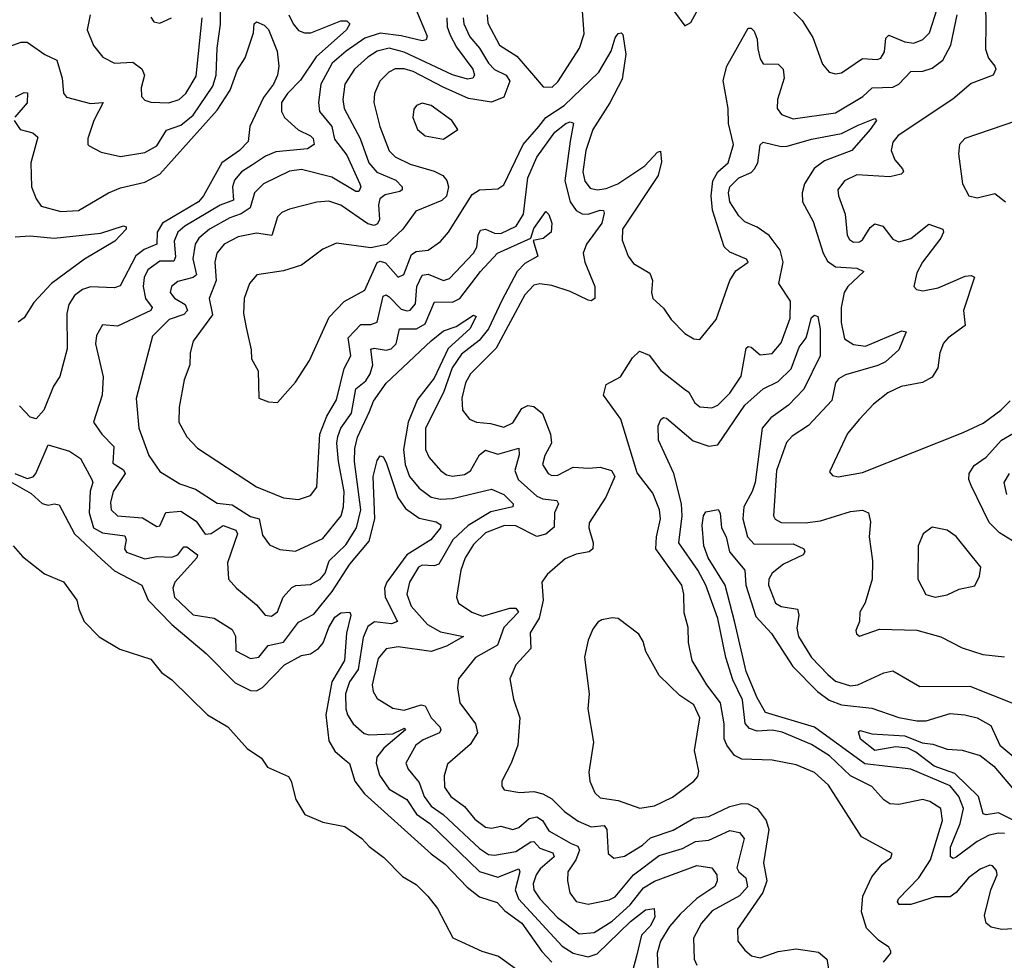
# Model space of a CAD drawing. Extents: x 1678759 to 1859541, y 384609 to 522867.
# Tile 223 of 256: x 1733790 to 1737055, y 477622 to 480739. Entities that reach past the tile are written whole.
import ezdxf

# ---------------------------------------------------------------- set-up
doc = ezdxf.new("R2010")
doc.units = 0

msp = doc.modelspace()

# ---------------------------------------------------------------- linework, layer by layer
at = {"layer": '0CON20XD'}
for points in [[(1736991.5, 480855), (1736993.4, 480723.4), (1736991.9, 480641.9), (1737001.8, 480611.8), (1737023.6, 480585), (1737026.5, 480575), (1737018.1, 480555), (1736945, 480527.7), (1736884.1, 480475.9), (1736702.3, 480355), (1736685, 480332.9), (1736679.7, 480305), (1736691.3, 480275), (1736717.5, 480245), (1736720, 480235), (1736712.7, 480227.3), (1736675, 480218.4), (1736566.2, 480225), (1736524.5, 480205), (1736502.5, 480175), (1736504.5, 480155), (1736527.3, 480095), (1736533.8, 480025), (1736541.1, 480011.1), (1736555, 480002.1), (1736575, 480002.9), (1736585, 480010), (1736610, 480050), (1736625, 480062.1), (1736652.2, 480055), (1736685, 480012.1), (1736705, 480003.2), (1736745, 480014.2), (1736805, 480061.1), (1736851.1, 480045), (1736853.3, 480035), (1736844.7, 480015), (1736783.1, 479935), (1736765, 479900), (1736754.4, 479854.4), (1736763.3, 479845), (1736785, 479840), (1736835, 479850), (1736925, 479889.4), (1736945, 479890.9), (1736955.4, 479885.4), (1736919.1, 479775), (1736925.3, 479725), (1736868.1, 479685), (1736852.6, 479667.4), (1736841.1, 479635), (1736834.5, 479585), (1736815, 479554.4), (1736783.8, 479536.2), (1736713.2, 479523.2), (1736668.1, 479501.9), (1736621.1, 479465), (1736575, 479415.5), (1736535, 479367.8), (1736475, 479240), (1736485, 479228.8), (1736504.4, 479224.4), (1736585, 479238), (1736918.8, 479371.2), (1736985, 479402.1), (1737043.1, 479445), (1737074.1, 479475.9)], [(1733755, 480650), (1733795.4, 480664.6), (1733815, 480664.6), (1733873.7, 480623.7), (1733912.9, 480605), (1733931.2, 480545), (1733935.3, 480495.3), (1733945, 480482.5), (1734025, 480461.3), (1734067.1, 480465), (1734036, 480405), (1734016.5, 480345), (1734015.7, 480325.7), (1734020.7, 480320.7), (1734060.2, 480300.2), (1734125, 480285.3), (1734205, 480298.6), (1734245, 480320.9), (1734277.2, 480372.8), (1734325, 480389.6), (1734365, 480422.1), (1734431, 480519), (1734441.4, 480555), (1734444.8, 480645), (1734455.8, 480724.2), (1734456.5, 480833.5)], [(1735340.2, 480755), (1735342.8, 480727.2), (1735380.6, 480655), (1735438.2, 480618.2), (1735494.2, 480554.2), (1735526.2, 480516.2), (1735555.6, 480515), (1735575, 480533.6), (1735646.7, 480645), (1735661.9, 480691.9), (1735653.2, 480815)], [(1734024.4, 480755), (1734014.4, 480705), (1734035, 480654), (1734065.8, 480615), (1734105, 480595.4), (1734165, 480597.9), (1734195.7, 480575.7), (1734203.7, 480555), (1734193.2, 480513.2), (1734194.5, 480485), (1734205, 480472.5), (1734225.4, 480465.4), (1734285, 480463.3), (1734319.1, 480475), (1734340.8, 480495), (1734375, 480552.1), (1734395.2, 480745)], [(1734682.9, 480755), (1734697, 480725), (1734715, 480703.8), (1734735, 480695.2), (1734755.7, 480695.7), (1734855.2, 480735.2), (1734875.3, 480735.3), (1734884.4, 480725), (1734873.9, 480705), (1734773.7, 480616.3), (1734721.5, 480538.5), (1734678.3, 480495), (1734658.8, 480465), (1734658.3, 480435), (1734668.8, 480415), (1734713.7, 480373.7), (1734755, 480353.9), (1734763.3, 480345), (1734767.1, 480325), (1734745, 480311.4), (1734639.2, 480300.8), (1734605, 480286.7), (1734561.7, 480258.3), (1734525.6, 480234.4), (1734502.8, 480207.2), (1734496.1, 480185), (1734499.3, 480140.7), (1734455, 480124.9), (1734337.4, 480055), (1734314.7, 480035.3), (1734303, 480005), (1734306.4, 479953.6), (1734301.6, 479938.4), (1734255, 479939.1), (1734215, 479909.7), (1734202.9, 479885), (1734199.5, 479855), (1734207.8, 479815), (1734229.7, 479785), (1734224.8, 479775.2), (1734115, 479722.9), (1734065, 479728), (1734045, 479692), (1734041.4, 479665), (1734066.7, 479555), (1734063.8, 479495), (1734035.4, 479405), (1734063.1, 479365), (1734102, 479325), (1734099.6, 479269.6), (1734135, 479247.2), (1734139.8, 479235), (1734099.8, 479175), (1734091, 479139), (1734093.4, 479115), (1734115, 479094.8), (1734155, 479091.9)], [(1735103.5, 480773.5), (1735141.5, 480685), (1735137.9, 480672.1), (1735125, 480668.8), (1735055.4, 480685.4), (1734985, 480694.4), (1734935, 480677.7), (1734872.2, 480635), (1734826.5, 480595), (1734789, 480525), (1734780.5, 480465), (1734784.7, 480435), (1734825.2, 480385), (1734833.5, 480343.5), (1734875, 480290.4), (1734918.2, 480195), (1734921.5, 480185), (1734915, 480170), (1734905, 480170), (1734825, 480216.9), (1734725, 480242.1), (1734685, 480237.1), (1734598.2, 480195), (1734568.8, 480165), (1734554, 480115), (1734525, 480095.3), (1734487.1, 480082.9), (1734419.7, 480045), (1734384.4, 480015), (1734372.5, 479995), (1734363.9, 479946.1), (1734376.5, 479893.5), (1734365.6, 479884.4), (1734315, 479871.2), (1734293.8, 479855), (1734288.9, 479835), (1734303.9, 479816.1), (1734338.4, 479795), (1734346.2, 479775), (1734335, 479762.1), (1734286.3, 479745), (1734230.3, 479689.7), (1734176.1, 479483.9), (1734184.8, 479385), (1734218.8, 479295), (1734255, 479241.1), (1734320.7, 479200.7), (1734372.8, 479182.8), (1734445, 479136.5), (1734495, 479130.8), (1734555, 479092.7), (1734584.8, 479084.8), (1734595, 479030.8), (1734618.2, 478998.2), (1734653.3, 478983.3), (1734705, 478977.1), (1734795, 479019.4), (1734856.4, 479095), (1734864.4, 479125), (1734865.7, 479175), (1734847.2, 479275), (1734841.3, 479335), (1734845, 479357.8), (1734854.5, 479385), (1734890.5, 479435), (1734904.6, 479515.4), (1734938.3, 479541.7), (1734952.4, 479565), (1734961, 479595), (1734955, 479646.7), (1734965, 479650.2), (1735005, 479643.4), (1735022, 479648), (1735038.7, 479665), (1735049.1, 479715), (1735105.4, 479714.6), (1735135, 479730.9), (1735166.1, 479803.9), (1735225, 479803.2), (1735249.8, 479815), (1735318, 479905), (1735374.2, 479965), (1735484.6, 480015.4), (1735495, 480046.8), (1735535, 480103.8), (1735545, 480093.3), (1735554.3, 480065), (1735552, 480035), (1735525.6, 480014.4), (1735492.3, 480007.7), (1735507.9, 479955), (1735465, 479931.2), (1735439.8, 479905), (1735388.3, 479808.3)], [(1735260.6, 480745), (1735262.8, 480725), (1735282.7, 480682.7), (1735314.5, 480644.5), (1735344.5, 480595), (1735365, 480574.4), (1735403.4, 480555), (1735415.2, 480535), (1735395, 480482.4), (1735355, 480466.1), (1735277.8, 480477.8), (1735194.7, 480515), (1735095, 480567.1), (1735065, 480576.6), (1735035, 480575.7), (1735014.5, 480565.5), (1734984, 480535), (1734966.1, 480495), (1734964.1, 480465), (1734983.8, 480385), (1735015, 480304.6), (1735035, 480284.7), (1735085, 480260.2), (1735165, 480237.5), (1735193.1, 480223.1), (1735206.5, 480206.5), (1735212.3, 480185), (1735205.9, 480154.1), (1735190, 480140), (1735103.5, 480105), (1735061.1, 480045), (1735006.4, 479993.6), (1734955, 479982.7), (1734841.1, 479998.9), (1734795, 479978.5), (1734725, 479925.5), (1734665, 479907.1), (1734576.2, 479893.8), (1734552.5, 479865), (1734534.6, 479815), (1734531.8, 479765), (1734540.7, 479719.3), (1734558.1, 479645), (1734558.9, 479615), (1734580.8, 479575), (1734583.3, 479485), (1734615, 479472.5), (1734645, 479470), (1734705, 479538), (1734750.9, 479609.1), (1734816.7, 479753.3), (1734866.5, 479805), (1734935, 479842.9), (1734975, 479933.9), (1734985, 479939.3), (1735003.4, 479933.4), (1735045, 479885.5), (1735064.4, 479895), (1735089, 479961), (1735105, 479970.5), (1735145, 479975.5), (1735185, 480003.6), (1735211.5, 480035), (1735290.8, 480159.2), (1735315, 480175.4), (1735375, 480178.1), (1735395, 480191.9), (1735459.6, 480325), (1735511.1, 480385), (1735534.9, 480415.1), (1735595.6, 480454.4), (1735710.8, 480565), (1735751, 480635), (1735765, 480678.6), (1735775, 480693.1), (1735785, 480695.8), (1735790.3, 480690.3), (1735800.4, 480625), (1735788.1, 480541.9), (1735746.9, 480463.1), (1735691, 480375), (1735667, 480305), (1735657.6, 480235), (1735663.9, 480203.9), (1735681.2, 480181.2), (1735705, 480175.2), (1735735, 480179.1), (1735773.3, 480195), (1735862.7, 480255), (1735905, 480300), (1735915, 480303.3), (1735917.8, 480267.8), (1735907.3, 480222.7), (1735788.6, 480045), (1735788.3, 480008.3), (1735808.2, 479955), (1735825, 479930.6), (1735879.2, 479899.2), (1735887.9, 479875), (1735884.6, 479835), (1735889.1, 479815), (1735925, 479783.1), (1735950, 479745), (1735995, 479698.6), (1736025, 479680.8), (1736045, 479678.8), (1736099.2, 479745), (1736144.3, 479875), (1736165, 479906.2), (1736205.8, 479935), (1736200, 479945), (1736145, 479968.9), (1736126.4, 479986.4), (1736087.7, 480107.7), (1736083, 480155), (1736088.3, 480205), (1736104.8, 480235.2), (1736139.1, 480265), (1736156.4, 480325), (1736139.8, 480395), (1736138.9, 480445), (1736122.7, 480537.3), (1736135, 480585.6), (1736205, 480710.8), (1736215, 480711.4), (1736225, 480701.4), (1736235.2, 480675), (1736237.6, 480642.4), (1736245, 480609.2), (1736255, 480592.7), (1736305, 480591.5), (1736321.5, 480575), (1736325.3, 480545), (1736302.3, 480475), (1736302.1, 480445), (1736315.7, 480425), (1736355, 480410.9), (1736495, 480430.4), (1736586, 480485), (1736616.6, 480513.4), (1736685, 480515.2), (1736705, 480525.8), (1736745, 480567.3), (1736785, 480568.8), (1736815, 480578), (1736850.9, 480605), (1736877.7, 480655), (1736898.6, 480755)], [(1735961.4, 480765), (1735995, 480718.8), (1736015, 480730), (1736035, 480765.7)], [(1736356, 480765), (1736385, 480736), (1736420.1, 480680.1), (1736451.5, 480591.5), (1736474, 480565), (1736495, 480559.4), (1736515, 480563.5), (1736585, 480610.8), (1736633.1, 480606.9), (1736645, 480611.2), (1736657, 480633), (1736662.3, 480677.7), (1736672, 480688), (1736725, 480665.8), (1736755, 480661.6), (1736785, 480673.1), (1736806.6, 480695), (1736831.9, 480775)], [(1733772.5, 480405), (1733792, 480375), (1733834, 480364), (1733850, 480350), (1733826.9, 480265), (1733829.1, 480185), (1733844.5, 480145), (1733861.5, 480121.5), (1733926.7, 480103.3), (1733985, 480106.7), (1734084.3, 480165), (1734125, 480181.3), (1734205, 480200.3), (1734255, 480227.1), (1734445, 480439.4), (1734488.4, 480505), (1734512.7, 480572.7), (1734537.7, 480612.3), (1734566, 480695), (1734567.5, 480725), (1734575, 480732.5), (1734600.7, 480720.7), (1734615, 480706.7), (1734644.3, 480635), (1734650, 480585), (1734645.4, 480555.4), (1734631.6, 480525), (1734598.4, 480481.6), (1734552.9, 480385), (1734547.3, 480335), (1734519.6, 480305), (1734460.2, 480265), (1734400, 480155), (1734383.3, 480135), (1734263.5, 480065), (1734246.6, 480035), (1734245.1, 479994.9), (1734202.5, 479977.5), (1734175, 479956.5), (1734123.2, 479856.8), (1734105, 479850.3), (1734025, 479853.9), (1733998.7, 479845), (1733971.6, 479825), (1733953.5, 479795), (1733946.1, 479765), (1733947.9, 479647.9), (1733923.1, 479556.9), (1733902.9, 479525), (1733870.8, 479445), (1733845, 479416.2), (1733825, 479421.9), (1733789.4, 479459.4)], [(1734225, 480747.5), (1734235, 480732), (1734255, 480728), (1734293.3, 480745)], [(1735206.5, 480745), (1735208, 480715), (1735217.8, 480687.8), (1735238.3, 480648.3), (1735292.9, 480575), (1735298.4, 480555), (1735292.9, 480545), (1735275, 480542.3), (1735225, 480556), (1735065, 480630.9), (1735015, 480644.3), (1734975.4, 480635), (1734944.7, 480615), (1734900.2, 480575), (1734868.4, 480525), (1734861.5, 480475), (1734866.1, 480445), (1734918.9, 480345), (1734948, 480265), (1734974, 480234), (1735037, 480207), (1735058.8, 480185), (1735058.2, 480175), (1735050.2, 480169.8), (1735001.9, 480158.1), (1734984.6, 480145.4), (1734979.8, 480125), (1734983, 480077), (1734977, 480063), (1734965, 480056.8), (1734945, 480062.7), (1734855, 480124.7), (1734815, 480137.9), (1734775.3, 480134.7), (1734685, 480111.1), (1734659.6, 480100.4), (1734645, 480085.6), (1734625.8, 480024.2), (1734575, 480031.1), (1734515, 480019.8), (1734468, 479995), (1734443.8, 479965), (1734437.6, 479935), (1734441.2, 479875), (1734418.2, 479815), (1734429.4, 479760.6), (1734365, 479673.8), (1734355.6, 479635), (1734354.6, 479595.4), (1734335.4, 479545), (1734318.8, 479455), (1734317.7, 479405), (1734345, 479356.7), (1734379.3, 479319.3), (1734575, 479190.6), (1734665, 479154.7), (1734715, 479148.8), (1734755, 479162.2), (1734775, 479190), (1734785.2, 479365), (1734808.3, 479425), (1734840.3, 479479.7), (1734866.5, 479583.5), (1734888.3, 479625), (1734879.1, 479685), (1734920.8, 479729.2), (1734955, 479728.4), (1734975, 479736.2), (1734995, 479822.6), (1735005, 479827.5), (1735015, 479820.4), (1735055, 479779.8), (1735075, 479773.8), (1735085, 479776.7), (1735102.2, 479797.8), (1735107.3, 479855), (1735125, 479891.9), (1735145, 479895.7), (1735195, 479875.2), (1735215, 479881.1), (1735295, 479965.3), (1735306, 479985), (1735310.4, 480025), (1735318.2, 480041.8), (1735335, 480044.4), (1735365, 480031), (1735385, 480030), (1735436.7, 480055), (1735460.4, 480095), (1735474.9, 480215.1), (1735505, 480282.9), (1735565, 480366.7), (1735600.5, 480395), (1735615, 480400.4), (1735626.5, 480396.5), (1735615, 480336.9), (1735598.1, 480205), (1735615.1, 480135.1), (1735635, 480106.5), (1735655, 480095.7), (1735675, 480094), (1735715, 480108.1), (1735726.3, 480106.3), (1735728.3, 480098.3), (1735720.4, 480065), (1735669.3, 479995), (1735658.6, 479965), (1735663.6, 479935), (1735697, 479855), (1735696.7, 479815), (1735685, 479807.1), (1735675, 479809), (1735615, 479838.7), (1735555, 479858.3), (1735515, 479863.1), (1735495, 479858.8), (1735465, 479826.9), (1735369.7, 479650.3), (1735284.8, 479565), (1735268.9, 479535), (1735256.2, 479485), (1735258.2, 479445), (1735281.4, 479415), (1735304.7, 479404.7), (1735351, 479401), (1735395, 479389.1), (1735425, 479403.4), (1735455, 479450.8), (1735475, 479460.4), (1735495, 479457.4), (1735523.5, 479433.5), (1735550, 479365), (1735553.1, 479335), (1735531.5, 479295), (1735523.2, 479265), (1735542.5, 479235), (1735555, 479228.9), (1735575, 479230), (1735625, 479256.5), (1735677.7, 479252.3), (1735715, 479256.2), (1735752.9, 479245), (1735763.1, 479225), (1735733.3, 479156.7), (1735678.3, 479071.7), (1735676.9, 479055), (1735691.8, 479005), (1735690.5, 478985), (1735678.8, 478975), (1735635, 478967.1), (1735598.3, 478951.7), (1735539.4, 478900.6), (1735521.1, 478875), (1735525.8, 478815), (1735512.4, 478755), (1735483.1, 478706.9), (1735484.7, 478655), (1735435, 478601.4), (1735415.5, 478555), (1735427.4, 478487.4), (1735448.5, 478425), (1735441.8, 478335), (1735420, 478275), (1735389.2, 478215), (1735388.8, 478198.8), (1735396.9, 478186.9), (1735448, 478178), (1735495, 478181.2), (1735525, 478173.2), (1735555, 478156.9), (1735596.8, 478115), (1735642.2, 478082.2), (1735685, 478064.1), (1735727.9, 478067.9), (1735736.5, 478055), (1735741.5, 477975), (1735759.6, 477959.6), (1735795, 477966.4), (1735855, 478002.9), (1735882, 478028), (1735956.9, 478053.1), (1736025, 478092.1), (1736075, 478098.3), (1736145, 478130.9), (1736185, 478141.5), (1736205, 478140.2), (1736235.3, 478125), (1736264.8, 478085), (1736274.4, 478055), (1736256.8, 477945), (1736267.1, 477885), (1736253.6, 477846.4), (1736170, 477725), (1736171.8, 477685), (1736194.7, 477654.7), (1736216.5, 477636.5), (1736245, 477629.7), (1736305, 477650.4), (1736365, 477659.4), (1736438.2, 477648.2), (1736466.2, 477625), (1736476.5, 477566.5)], [(1733776.3, 480483.7), (1733805, 480497.9), (1733816.7, 480496.7), (1733815, 480463.1), (1733774.5, 480415.5)], [(1735195, 480342.7), (1735242.5, 480375), (1735223.1, 480405), (1735154, 480455), (1735125, 480462.2), (1735106, 480455), (1735097.6, 480442.4), (1735093.6, 480415), (1735109.4, 480375), (1735134.1, 480354.1), (1735195, 480342.7)], [(1736654.2, 477615), (1736678.8, 477645), (1736678.3, 477651.7), (1736672, 477665), (1736638, 477688), (1736598.2, 477728.2), (1736581.7, 477781.7), (1736585.8, 477834.2), (1736615, 477898.1), (1736649.3, 477940.7), (1736678.3, 477961.7), (1736683.3, 477975), (1736581.1, 478031.1), (1736472.4, 478202.4), (1736425, 478244.2), (1736365, 478269.2), (1736285, 478284.6), (1736185, 478288.2), (1736159.9, 478299.9), (1736134.5, 478334.5), (1736126, 478356), (1736125.5, 478405.5), (1736113.9, 478475), (1736068.8, 478535), (1736020, 478615), (1736007.7, 478675), (1736006.2, 478725), (1735993.4, 478773.4), (1735992.5, 478835), (1735985.8, 478865), (1735899.2, 478985), (1735901.4, 479025), (1735915.3, 479085), (1735911.8, 479115), (1735889.6, 479169.6), (1735837.5, 479237.5), (1735782.9, 479415), (1735726.4, 479495), (1735735, 479530), (1735781.9, 479555), (1735821.7, 479618.3), (1735845, 479640.4), (1735877.6, 479627.6), (1735916.2, 479576.2), (1735994.4, 479515), (1736008.9, 479505), (1736028.9, 479468.9), (1736045, 479455.5), (1736085, 479452.1), (1736105, 479461.2), (1736145, 479500.8), (1736182.8, 479557.2), (1736199.4, 479650.6), (1736205, 479656.1), (1736215, 479653.8), (1736245, 479628.4), (1736285, 479632.9), (1736315, 479667.9), (1736345, 479750), (1736346.3, 479806.3), (1736307.7, 479865), (1736321.2, 479935), (1736311.8, 479975), (1736275, 480024.1), (1736235, 480051.5), (1736195, 480069), (1736175, 480088.9), (1736144.5, 480135), (1736140.4, 480165), (1736144.9, 480185.1), (1736174.3, 480215), (1736215, 480232.4), (1736226.6, 480245), (1736237.5, 480265), (1736245, 480324), (1736255, 480333.3), (1736315, 480318.9), (1736335, 480320), (1736415, 480342.9), (1736515, 480361.6), (1736570, 480390), (1736625, 480411.2), (1736631.2, 480405), (1736610, 480375), (1736549.5, 480305), (1736458.5, 480271.5), (1736423.9, 480246.1), (1736392.3, 480195), (1736384, 480165), (1736385.7, 480135), (1736420.6, 480070.6), (1736453.8, 479965), (1736468.5, 479938.5), (1736495, 479919.8), (1736565.8, 479915.8), (1736588.8, 479905), (1736535.8, 479855), (1736523.4, 479835), (1736514.3, 479785), (1736513.7, 479735), (1736525, 479680.9), (1736555, 479662.3), (1736595, 479656.5), (1736715, 479708), (1736729.4, 479705), (1736704.6, 479645), (1736660.4, 479605), (1736635, 479592.5), (1736527.8, 479562.2), (1736505, 479549.1), (1736494.7, 479535), (1736482.5, 479477.5)], [(1737095, 480403.8), (1736924.3, 480345.7), (1736906.2, 480325), (1736902.5, 480295), (1736915.6, 480195), (1736936.9, 480155), (1736965, 480148.2), (1737023.4, 480163.4), (1737058.5, 480135)], [(1733775, 480019.6), (1733825, 480022.5), (1733905, 480015.2), (1734058.8, 480031.2), (1734135, 480055.5), (1734143, 480053), (1734143.8, 480045), (1734105.8, 480005), (1734005, 479945.6), (1733895.5, 479864.5), (1733837.7, 479802.3), (1733805, 479751.4), (1733785, 479736.9)], [(1735388.3, 479808.3), (1735344.9, 479715), (1735314.1, 479675.9), (1735255, 479630), (1735223.9, 479585), (1735195, 479503.2), (1735135.3, 479385), (1735135.8, 479315), (1735148.1, 479288.1), (1735185, 479245.4), (1735205, 479230.4), (1735225, 479226.3), (1735265, 479231.9), (1735285, 479244.1), (1735315, 479297.3), (1735335, 479312.5), (1735375, 479298.8), (1735445, 479318.9), (1735446.4, 479296.4), (1735432.3, 479245), (1735443, 479215), (1735505, 479159.7), (1735525, 479150.5), (1735571.2, 479145), (1735576.5, 479135), (1735563, 479105), (1735562.7, 479057.3), (1735535, 479034.2), (1735505, 479026.2), (1735435, 479061.4), (1735397.8, 479062.2), (1735335, 479038.8), (1735295, 478999.5), (1735267.3, 478955), (1735253.3, 478915), (1735238.6, 478825), (1735245.5, 478805.5), (1735288.9, 478775), (1735325, 478761.7), (1735415, 478788.6), (1735435, 478788.3), (1735443.7, 478775), (1735395, 478724.2), (1735374.3, 478665.7), (1735301.8, 478625), (1735245.6, 478555), (1735241.8, 478525), (1735250, 478475), (1735301.4, 478405), (1735307.8, 478375), (1735283.3, 478336.7), (1735208.9, 478271.1), (1735197.4, 478232.6), (1735198.2, 478195), (1735219.7, 478165), (1735265, 478131.6), (1735299.4, 478089.4), (1735335, 478062.7), (1735355, 478059.1), (1735385, 478065.9), (1735425, 478055.2), (1735445, 478061.6), (1735479, 478091), (1735505, 478097.2), (1735524, 478085), (1735545, 478050.5), (1735619.1, 478009.1), (1735640.3, 478000.3), (1735646.2, 477986.2), (1735634.4, 477955), (1735608.1, 477915), (1735606.4, 477885), (1735614.8, 477845), (1735635, 477816.7), (1735675, 477808), (1735745, 477821.7), (1735765, 477831.6), (1735825.2, 477905), (1735910.6, 477969.4), (1735988, 477992), (1736030.6, 478015), (1736075, 478019.4), (1736145, 478052), (1736176.9, 478045), (1736192.1, 478025), (1736168.4, 477928.4), (1736174.8, 477914.8), (1736197.4, 477895), (1736203, 477865), (1736176.6, 477835), (1736086.1, 477785), (1736051.2, 477745), (1736024.7, 477695), (1736026.4, 477625), (1736035.6, 477605)], [(1734155, 479091.9), (1734197.7, 479087.7), (1734245, 479058.9), (1734255, 479061.9), (1734275, 479105.3), (1734325, 479110.6), (1734375, 479076.7), (1734405, 479033.8), (1734425, 479035.7), (1734465, 479063.2), (1734507.2, 479047.2), (1734512, 479035), (1734478.8, 478938.8), (1734483.1, 478885), (1734509.4, 478855), (1734575, 478800), (1734604.4, 478765), (1734625, 478762.5), (1734645, 478776.7), (1734663.9, 478825), (1734692.8, 478857.2), (1734705.9, 478864.1), (1734755, 478867.4), (1734787, 478885), (1734803, 478905), (1734816.5, 478945), (1734871.6, 478998.4), (1734907.4, 479055), (1734921, 479115), (1734900.8, 479275), (1734901.6, 479318.4), (1734910.5, 479355), (1734949.7, 479440.3), (1734963.4, 479475), (1735005, 479534.2), (1735154.8, 479675), (1735195, 479707.5), (1735237.7, 479722.3), (1735295, 479760), (1735303.8, 479755), (1735282.5, 479715), (1735210.4, 479649.6), (1735165, 479551.4), (1735109.3, 479480.7), (1735077.9, 479405), (1735062.4, 479315), (1735068.1, 479265), (1735082.7, 479225), (1735115, 479186.9), (1735155, 479156.6), (1735185, 479149.8), (1735225, 479152.5), (1735355, 479183.5), (1735395, 479165.5), (1735426.7, 479135), (1735425.8, 479124.2), (1735352.3, 479107.7), (1735277.6, 479062.4), (1735225.9, 479015), (1735180.3, 478935), (1735165, 478929.4), (1735125, 478931.2), (1735112.9, 478925), (1735082.3, 478875), (1735074.4, 478835.6), (1735087.9, 478795), (1735141.9, 478735), (1735185, 478709.8), (1735261.9, 478695), (1735205, 478662.4), (1735155, 478644.8), (1735045, 478660.8), (1735005, 478654.1), (1734978.4, 478621.6), (1734959, 478535), (1734962, 478512), (1734975, 478489.6), (1735027.1, 478457.1), (1735065, 478450.6), (1735121.3, 478468.7), (1735134.8, 478464.8), (1735154.8, 478425), (1735182.9, 478395), (1735186.9, 478385), (1735182, 478375), (1735127.6, 478352.4), (1735104.1, 478335), (1735070.7, 478275), (1735078.2, 478255), (1735115, 478210.6), (1735131.2, 478165), (1735155, 478132.4), (1735194.7, 478104.7), (1735315, 477991.9), (1735345, 477972.3), (1735365, 477970), (1735435, 477982.2), (1735485, 478014.4), (1735494.8, 478014.8), (1735515, 477993.6), (1735558.1, 477978.1), (1735562, 477965), (1735515.5, 477925), (1735502.4, 477905), (1735492.7, 477875), (1735494.9, 477855), (1735514.9, 477824.9), (1735573, 477763), (1735645, 477709.5), (1735695, 477713.3), (1735755, 477751.1), (1735813.9, 477805), (1735858.7, 477861.3), (1735895, 477884.1), (1736035, 477936), (1736085, 477928.5), (1736101.1, 477905), (1736102.7, 477885), (1736095, 477866.4), (1736035, 477826.2), (1735980.4, 477775), (1735945, 477733.3), (1735915.2, 477685), (1735903.9, 477645), (1735907.9, 477545)], [(1737105, 477726.7), (1737045, 477723.3), (1737011.7, 477731.7), (1736994.3, 477745), (1736989.4, 477770.6), (1737010.4, 477855), (1737030.9, 477905), (1737029.2, 477919.2), (1737015.8, 477935), (1737006.4, 477936.4), (1736975, 477923.6), (1736936.4, 477895), (1736895, 477846.4), (1736875, 477832.3), (1736825, 477832.3), (1736745, 477806), (1736706.2, 477806.2), (1736700.4, 477815), (1736703.9, 477825), (1736771.3, 477895), (1736809.8, 477955), (1736850, 478085), (1736844.5, 478124.5), (1736808.3, 478148.3), (1736785, 478154.7), (1736705, 478138.2), (1736675, 478140.4), (1736655, 478153.5), (1736615, 478197.6), (1736545, 478232.5), (1736475, 478298.9), (1736415, 478336.6), (1736317.9, 478377.9), (1736285, 478384), (1736235, 478380.8), (1736210.2, 478390.2), (1736195.9, 478405.9), (1736186.2, 478485), (1736155, 478551.1), (1736131.7, 478625), (1736104.4, 478754.4), (1736065, 478864.5), (1736038.2, 478915), (1735975.2, 479005), (1735986.5, 479095), (1735984.8, 479135), (1735959.2, 479235), (1735908.6, 479345), (1735907, 479393), (1735915.5, 479414.5), (1735925, 479420.8), (1735935, 479418.1), (1736022.9, 479342.9), (1736075, 479325.2), (1736105, 479330.5), (1736195, 479461.1), (1736255, 479515.9), (1736305, 479540.4), (1736348.3, 479581.7), (1736375, 479653.8), (1736398.1, 479685), (1736403.5, 479705), (1736415, 479752), (1736425, 479760), (1736436.7, 479755), (1736443.9, 479713.9), (1736444, 479625), (1736390.2, 479515), (1736339, 479461), (1736280.6, 479419.4), (1736251.5, 479385), (1736228.6, 479205), (1736219.2, 479175), (1736191, 479125), (1736188.1, 479085), (1736203.5, 479025), (1736225, 479001.1), (1736355, 479002.3), (1736390.4, 478985), (1736393.8, 478975), (1736388.2, 478965), (1736322.3, 478935), (1736285.6, 478904.4), (1736273.6, 478885), (1736272.6, 478865), (1736295.6, 478805), (1736314.7, 478794.7), (1736369.5, 478785), (1736373.4, 478765), (1736367.3, 478722.7), (1736372.5, 478695), (1736415.3, 478625), (1736469.1, 478569.1), (1736495, 478546.7), (1736545, 478531.4), (1736568.6, 478535), (1736655, 478574.4), (1736685, 478580.6), (1736775, 478529.2), (1736940.6, 478530.6), (1737090.4, 478470.4)], [(1736482.5, 479477.5), (1736405, 479394.5), (1736351.3, 479358.7), (1736332.2, 479337.8), (1736300, 479245), (1736289.6, 479095), (1736295, 479083.3), (1736315, 479072.4), (1736395, 479071.1), (1736445, 479077.6), (1736545, 479109.2), (1736585, 479113.5), (1736604.3, 479105), (1736611.1, 479075), (1736606.4, 479025), (1736617.9, 478945), (1736616.7, 478885), (1736593.8, 478806.2), (1736576, 478775), (1736574.2, 478745), (1736562, 478715), (1736565, 478703.3), (1736575, 478696.2), (1736641.1, 478718.9), (1736765, 478715.3), (1736844.2, 478694.2), (1736915, 478657.5), (1736983.3, 478635), (1737055, 478627.1)], [(1737125.2, 478985.2), (1737038.8, 479038.8), (1737005, 479072.5), (1736944.8, 479194.8), (1736936.7, 479215), (1736938, 479235), (1736955, 479261.2), (1736995, 479288.9), (1737045, 479345.3), (1737125, 479391.4)], [(1733773.7, 479235), (1733815, 479218.4), (1733835, 479223.8), (1733844.2, 479235), (1733885, 479330), (1733955, 479309.4), (1733992.1, 479285), (1734030, 479215), (1734032.6, 479205), (1734024, 479176), (1734020.8, 479105), (1734035, 479055.4), (1734065, 479038.6), (1734138.9, 479028.9), (1734143.8, 479015), (1734138, 478985), (1734144.8, 478974.8), (1734205, 478951.7), (1734245, 478960.2), (1734295, 478957.3), (1734314.3, 478965.7), (1734335, 478991.6), (1734345, 478992.4), (1734380, 478965), (1734378, 478955), (1734304.2, 478875), (1734298.3, 478855), (1734304.1, 478825), (1734365, 478766.2), (1734435, 478755.8), (1734495, 478718.2), (1734505.6, 478695.6), (1734506.7, 478646.7), (1734555, 478621.9), (1734583.2, 478626.8), (1734614.6, 478665.4), (1734665, 478676.1), (1734715, 478742.8), (1734765, 478768.4), (1734826.5, 478843.5), (1734884.8, 478935), (1734949.1, 479010.9), (1734968.1, 479085), (1734961.9, 479225), (1734975, 479278), (1734985, 479294), (1734995, 479290), (1735005, 479271.4), (1735044, 479155), (1735069, 479119), (1735115, 479087.5), (1735171.2, 479075), (1735186.4, 479065), (1735185.3, 479055), (1735153.4, 479015), (1735074.4, 478965.6), (1735007.8, 478875), (1735000.3, 478855), (1735002.4, 478825), (1735042.5, 478745), (1735023.3, 478736.7), (1734966.6, 478743.4), (1734945, 478727.6), (1734928.9, 478691.1), (1734912.2, 478585), (1734883.3, 478545), (1734870.2, 478505), (1734871.4, 478455), (1734877.6, 478435), (1734896.2, 478405), (1734932.9, 478372.9), (1734948.5, 478368.5), (1735027.7, 478372.3), (1735061.8, 478388.2), (1735065, 478391.4), (1735069.5, 478385), (1734998.1, 478325), (1734974.8, 478294.8), (1734972.3, 478275), (1734983.4, 478235), (1735015, 478188.9), (1735074.1, 478154.1), (1735106.4, 478106.4), (1735149.6, 478075), (1735315, 477915.5), (1735375, 477897.3), (1735445, 477924.4), (1735448.4, 477915), (1735433, 477855), (1735443.8, 477825), (1735588.8, 477668.8), (1735625, 477645.6), (1735675, 477633.2), (1735705, 477643.2), (1735815, 477749.7), (1735865, 477788.8), (1735893.6, 477793.6), (1735896.2, 477765), (1735880.8, 477735), (1735852.1, 477705), (1735835, 477635.4), (1735811.1, 477545)], [(1737063.6, 479165), (1737053.8, 479205), (1737072.2, 479235)], [(1733758.5, 479208.5), (1733828.6, 479168.6), (1733865, 479136.1), (1733885, 479129.7), (1733905, 479134.4), (1733920.7, 479130.7), (1733971.7, 479035), (1734061.6, 478951.6), (1734105, 478912.3), (1734195.3, 478865.3), (1734216.1, 478815), (1734295.2, 478735), (1734408.8, 478638.8), (1734505, 478541.5), (1734555, 478515.6), (1734575, 478514.8), (1734595, 478525.2), (1734668.6, 478601.4), (1734725, 478631.3), (1734755, 478637.7), (1734781.1, 478655), (1734796.5, 478673.5), (1734815, 478724.3), (1734835, 478758.5), (1734855, 478773.5), (1734885, 478775.8), (1734887.9, 478765), (1734874, 478706), (1734867.6, 478615), (1734825.6, 478545), (1734805.2, 478435), (1734815, 478348.6), (1734834.6, 478315), (1734867, 478287), (1734883.5, 478273.5), (1734901.7, 478215), (1734933.8, 478173.8), (1735155, 477974.3), (1735200.4, 477940.4), (1735273.6, 477863.6), (1735315, 477832), (1735373.2, 477813.2), (1735398.8, 477785), (1735455.2, 477745), (1735520.9, 477650.9), (1735555, 477615.2)], [(1737055, 478041.3), (1737035, 478043.3), (1737005, 478035.9), (1736965, 478015.5), (1736895, 477963.8), (1736885, 477958.9), (1736876.5, 477965), (1736876.6, 477996.6), (1736908.6, 478075), (1736919, 478125), (1736904.1, 478165), (1736875, 478199.9), (1736745, 478254.8), (1736592.7, 478272.7), (1736425, 478394.1), (1736263.2, 478443.2), (1736235, 478491.8), (1736199.1, 478579.1), (1736161.2, 478741.2), (1736129.8, 478865), (1736073, 478955), (1736058.1, 478995), (1736053.3, 479063.3), (1736057.1, 479095), (1736065, 479108), (1736105.9, 479115.9), (1736113, 479103), (1736117.6, 479055), (1736133.1, 479025), (1736143.1, 478975), (1736194.7, 478915), (1736197.7, 478865), (1736231.2, 478761.2), (1736282.9, 478705), (1736353.9, 478595), (1736435, 478512.5), (1736474.1, 478484.1), (1736515, 478468.2), (1736615, 478456.7), (1736705, 478426.1), (1736765, 478414.8), (1736795.2, 478414.8), (1736875, 478439.4), (1736924, 478435), (1736965, 478424.8), (1737010.1, 478400.1), (1737040.2, 478335), (1737085.9, 478295.9)], [(1736825, 478825.4), (1736865, 478833.2), (1736905, 478851.5), (1736957.4, 478862.6), (1736972.5, 478895), (1736976.7, 478925), (1736895, 479026.4), (1736865, 479046.9), (1736815, 479056.9), (1736785.8, 479035), (1736768.6, 478995), (1736767.7, 478885), (1736795, 478834.5), (1736825, 478825.4)], [(1733768.8, 478995), (1733799.7, 478959.7), (1733872.7, 478902.7), (1733935.7, 478875.7), (1733980, 478815), (1733986, 478785), (1734004, 478745), (1734053.6, 478693.6), (1734122.4, 478652.4), (1734225, 478620), (1734260, 478575), (1734295, 478550.6), (1734412.5, 478435), (1734480.8, 478395), (1734545, 478323.3), (1734591.7, 478291.7), (1734612.1, 478262.1), (1734681.2, 478231.2), (1734690.8, 478215), (1734705.8, 478155), (1734736.2, 478105), (1734795, 478078.9), (1734868.8, 478065), (1734925, 478025.6), (1734949.1, 477999.1), (1734997.5, 477962.5), (1735059.2, 477899.2), (1735105, 477872.5), (1735143.8, 477833.8), (1735175, 477793.8), (1735226.2, 477696.2), (1735322.2, 477652.2), (1735378, 477635), (1735485, 477557.7)], [(1735846, 478126), (1735895, 478133.2), (1735955, 478162.2), (1736025.7, 478215), (1736038.8, 478231.2), (1736041.7, 478248.3), (1736027.3, 478317.3), (1736045.8, 478425), (1736025, 478467.8), (1735978.8, 478498.8), (1735910, 478565), (1735866.2, 478645), (1735857.7, 478677.7), (1735842.5, 478702.5), (1735775, 478754.3), (1735755, 478757.1), (1735720.3, 478749.7), (1735707.3, 478742.7), (1735690.9, 478719.1), (1735675, 478682.5), (1735663.4, 478626.6), (1735678.6, 478505), (1735674.3, 478455), (1735692.2, 478345), (1735677.1, 478245), (1735680.5, 478215), (1735696.6, 478176.6), (1735715, 478160.4), (1735775, 478150.7), (1735846, 478126)], [(1737155, 478051), (1737035, 478110.8), (1736995, 478103.3), (1736985, 478106.5), (1736968.9, 478165), (1736890.5, 478240.5), (1736822.4, 478265), (1736761.5, 478311.5), (1736735, 478324.4), (1736695, 478329.5), (1736625, 478317.1), (1736578, 478355), (1736571.2, 478378.8), (1736577, 478383), (1736615, 478371.9), (1736724.8, 478365.2), (1736782.2, 478342.2), (1736817.6, 478337.6), (1736865, 478321.2), (1736915, 478318.4), (1736975, 478300.4), (1737020, 478265), (1737081.7, 478191.7)]]:
    msp.add_lwpolyline(points, dxfattribs=at)

doc.saveas('drawing.dxf')
